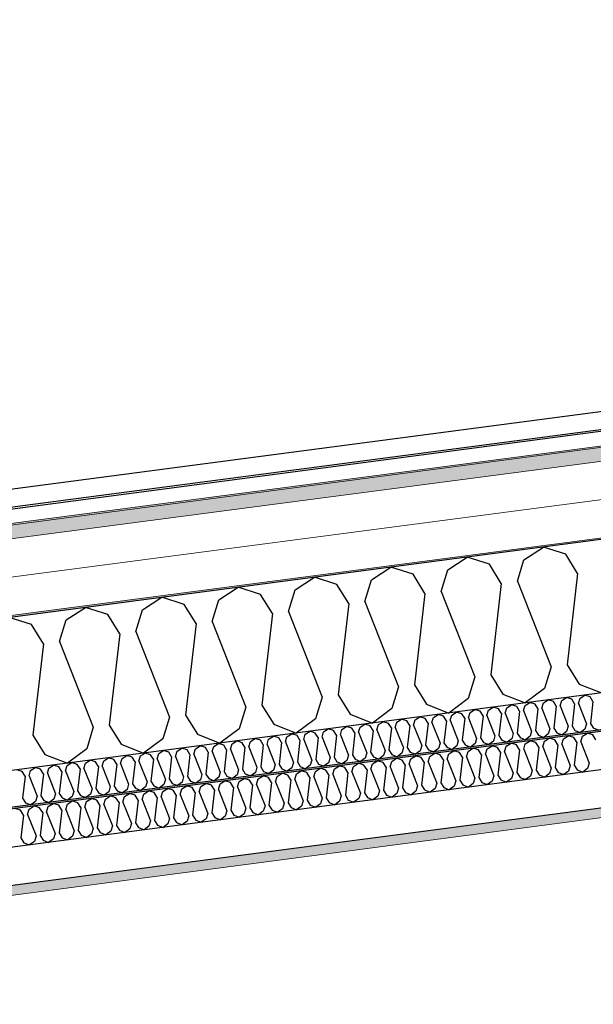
# Model space of a CAD drawing. Header units: millimetres. Extents: x -82116 to -58113, y 850 to 13065.
# Tile 16 of 78: x -76506 to -75752, y 7137 to 8432. Entities that reach past the tile are written whole.
import ezdxf

# ---------------------------------------------------------------- set-up
doc = ezdxf.new("R2010")
doc.units = ezdxf.units.MM
doc.header["$LTSCALE"] = 0.5
doc.header["$MEASUREMENT"] = 0
doc.linetypes.add('PLINE', pattern=[0])
doc.layers.add('236- Innvendig kledning og overflate(Nye konstruksjoner)', color=7, linetype='Continuous', lineweight=0)
doc.layers.add('262- Taktekking(Nye konstruksjoner)', color=7, linetype='Continuous', lineweight=0)
for name, color, linetype in [('256- Faste himlinger og overflatebehandling (Skravur)(Nye konstruksjoner)', 7, 'Continuous'), ('256- Faste himlinger og overflatebehandling(Nye konstruksjoner)', 7, 'Continuous'), ('261- Primærkonstruksjon (tak)', 7, 'Continuous'), ('261- Primærkonstruksjon (tak) (Skravur)', 7, 'Continuous'), ('262- Taktekking (Skravur)(Nye konstruksjoner)', 7, 'Continuous'), ('265- Gesimser_ takrenner og nedløp(Nye konstruksjoner)', 7, 'Continuous')]:
    doc.layers.add(name, color=color, linetype=linetype)

# ---------------------------------------------------------------- blocks, each defined once
blk = doc.blocks.new('*X4')
at = {"layer": '261- Primærkonstruksjon (tak) (Skravur)', "linetype": 'PLINE'}
for p, q in [((-75843.4, 7721.7), (-75817.7, 7738.3)), ((-75788.6, 7728.9), (-75817.7, 7738.3)), ((-75772.9, 7703.7), (-75788.6, 7728.9)), ((-75943.7, 7708.5), (-75918, 7725.1)), ((-75888.9, 7715.7), (-75918, 7725.1)), ((-75873.2, 7690.5), (-75888.9, 7715.7)), ((-75852.1, 7693.3), (-75843.4, 7721.7)), ((-76044, 7695.3), (-76018.3, 7711.9)), ((-75989.2, 7702.5), (-76018.3, 7711.9)), ((-75973.5, 7677.3), (-75989.2, 7702.5)), ((-75952.4, 7680), (-75943.7, 7708.5)), ((-75772.9, 7703.7), (-75786.6, 7583.5)), ((-76144.3, 7682.1), (-76118.7, 7698.7)), ((-76089.6, 7689.3), (-76118.7, 7698.7)), ((-76073.8, 7664.1), (-76089.6, 7689.3)), ((-76052.7, 7666.8), (-76044, 7695.3)), ((-75873.2, 7690.5), (-75886.9, 7570.3)), ((-75852.1, 7693.3), (-75807.7, 7580.8)), ((-76244.6, 7668.9), (-76219, 7685.5)), ((-76189.9, 7676.1), (-76219, 7685.5)), ((-76174.1, 7650.9), (-76189.9, 7676.1)), ((-76153, 7653.6), (-76144.3, 7682.1)), ((-75973.5, 7677.3), (-75987.3, 7557.1)), ((-75952.4, 7680), (-75908, 7567.6)), ((-76345, 7655.7), (-76319.3, 7672.3)), ((-76290.2, 7662.9), (-76319.3, 7672.3)), ((-76274.4, 7637.7), (-76290.2, 7662.9)), ((-76253.3, 7640.4), (-76244.6, 7668.9)), ((-76073.8, 7664.1), (-76087.6, 7543.9)), ((-76052.7, 7666.8), (-76008.3, 7554.4)), ((-76445.3, 7642.5), (-76419.6, 7659.1)), ((-76390.5, 7649.7), (-76419.6, 7659.1)), ((-76374.7, 7624.4), (-76390.5, 7649.7)), ((-76353.6, 7627.2), (-76345, 7655.7)), ((-76174.1, 7650.9), (-76187.9, 7530.7)), ((-76153, 7653.6), (-76108.6, 7541.1)), ((-76490.8, 7636.5), (-76519.9, 7645.9)), ((-76475, 7611.2), (-76490.8, 7636.5)), ((-76453.9, 7614), (-76445.3, 7642.5)), ((-76274.4, 7637.7), (-76288.2, 7517.5)), ((-76253.3, 7640.4), (-76208.9, 7527.9)), ((-76374.7, 7624.4), (-76388.5, 7504.3)), ((-76353.6, 7627.2), (-76309.2, 7514.7)), ((-76475, 7611.2), (-76488.8, 7491.1)), ((-76453.9, 7614), (-76409.6, 7501.5)), ((-75807.7, 7580.8), (-75816.4, 7552.3)), ((-75786.6, 7583.5), (-75770.9, 7558.3)), ((-75908, 7567.6), (-75916.7, 7539.1)), ((-75886.9, 7570.3), (-75871.2, 7545.1)), ((-76008.3, 7554.4), (-76017, 7525.9)), ((-75987.3, 7557.1), (-75971.5, 7531.9)), ((-75816.4, 7552.3), (-75841.8, 7533.4)), ((-75770.9, 7558.3), (-75741.5, 7546.6)), ((-76108.6, 7541.1), (-76117.3, 7512.7)), ((-76087.6, 7543.9), (-76071.8, 7518.7)), ((-75916.7, 7539.1), (-75942.1, 7520.2)), ((-75871.2, 7545.1), (-75841.8, 7533.4)), ((-76208.9, 7527.9), (-76217.6, 7499.5)), ((-76187.9, 7530.7), (-76172.1, 7505.5)), ((-76017, 7525.9), (-76042.4, 7507)), ((-75971.5, 7531.9), (-75942.1, 7520.2)), ((-76309.2, 7514.7), (-76317.9, 7486.3)), ((-76288.2, 7517.5), (-76272.4, 7492.3)), ((-76117.3, 7512.7), (-76142.7, 7493.8)), ((-76071.8, 7518.7), (-76042.4, 7507)), ((-76409.6, 7501.5), (-76418.2, 7473.1)), ((-76388.5, 7504.3), (-76372.7, 7479.1)), ((-76217.6, 7499.5), (-76243, 7480.6)), ((-76172.1, 7505.5), (-76142.7, 7493.8)), ((-76488.8, 7491.1), (-76473, 7465.8)), ((-76317.9, 7486.3), (-76343.3, 7467.4)), ((-76272.4, 7492.3), (-76243, 7480.6)), ((-76418.2, 7473.1), (-76443.6, 7454.2)), ((-76372.7, 7479.1), (-76343.3, 7467.4)), ((-76473, 7465.8), (-76443.6, 7454.2))]:
    blk.add_line(p, q, dxfattribs=at)
blk = doc.blocks.new('*X14')
at = {"layer": '256- Faste himlinger og overflatebehandling (Skravur)(Nye konstruksjoner)', "linetype": 'PLINE'}
for p, q in [((-75841.9, 7530.2), (-75835.8, 7534.2)), ((-75828.8, 7531.9), (-75835.8, 7534.2)), ((-75819.9, 7526.6), (-75817.9, 7533.4)), ((-75817.9, 7533.4), (-75811.7, 7537.4)), ((-75804.7, 7535.1), (-75811.7, 7537.4)), ((-75800.9, 7529.1), (-75804.7, 7535.1)), ((-75795.9, 7529.7), (-75793.8, 7536.6)), ((-75793.8, 7536.6), (-75787.6, 7540.5)), ((-75780.6, 7538.3), (-75787.6, 7540.5)), ((-75776.9, 7532.2), (-75780.6, 7538.3)), ((-75771.8, 7532.9), (-75769.7, 7539.7)), ((-75771.8, 7532.9), (-75761.1, 7505.9)), ((-75769.7, 7539.7), (-75763.5, 7543.7)), ((-75756.6, 7541.5), (-75763.5, 7543.7)), ((-75752.8, 7535.4), (-75756.6, 7541.5)), ((-75752.8, 7535.4), (-75756.1, 7506.6)), ((-75938.2, 7517.5), (-75932.1, 7521.5)), ((-75925.1, 7519.3), (-75932.1, 7521.5)), ((-75916.2, 7513.9), (-75914.1, 7520.7)), ((-75914.1, 7520.7), (-75908, 7524.7)), ((-75901, 7522.4), (-75908, 7524.7)), ((-75897.2, 7516.4), (-75901, 7522.4)), ((-75892.2, 7517), (-75890.1, 7523.9)), ((-75890.1, 7523.9), (-75883.9, 7527.9)), ((-75876.9, 7525.6), (-75883.9, 7527.9)), ((-75873.1, 7519.5), (-75876.9, 7525.6)), ((-75868.1, 7520.2), (-75866, 7527)), ((-75868.1, 7520.2), (-75857.4, 7493.2)), ((-75866, 7527), (-75859.8, 7531)), ((-75852.9, 7528.8), (-75859.8, 7531)), ((-75849.1, 7522.7), (-75852.9, 7528.8)), ((-75849.1, 7522.7), (-75852.4, 7493.9)), ((-75844, 7523.4), (-75841.9, 7530.2)), ((-75844, 7523.4), (-75833.4, 7496.4)), ((-75825, 7525.9), (-75828.8, 7531.9)), ((-75825, 7525.9), (-75828.3, 7497.1)), ((-75819.9, 7526.6), (-75809.3, 7499.6)), ((-75800.9, 7529.1), (-75804.2, 7500.2)), ((-75795.9, 7529.7), (-75785.2, 7502.7)), ((-75776.9, 7532.2), (-75780.2, 7503.4)), ((-76034.5, 7504.9), (-76028.4, 7508.8)), ((-76021.4, 7506.6), (-76028.4, 7508.8)), ((-76012.5, 7501.2), (-76010.4, 7508)), ((-76010.4, 7508), (-76004.3, 7512)), ((-75997.3, 7509.8), (-76004.3, 7512)), ((-75993.5, 7503.7), (-75997.3, 7509.8)), ((-75988.5, 7504.4), (-75986.4, 7511.2)), ((-75986.4, 7511.2), (-75980.2, 7515.2)), ((-75973.2, 7512.9), (-75980.2, 7515.2)), ((-75969.4, 7506.9), (-75973.2, 7512.9)), ((-75969.4, 7506.9), (-75972.7, 7478)), ((-75964.4, 7507.5), (-75962.3, 7514.4)), ((-75964.4, 7507.5), (-75953.7, 7480.5)), ((-75962.3, 7514.4), (-75956.1, 7518.3)), ((-75949.1, 7516.1), (-75956.1, 7518.3)), ((-75945.4, 7510), (-75949.1, 7516.1)), ((-75945.4, 7510), (-75948.7, 7481.2)), ((-75940.3, 7510.7), (-75938.2, 7517.5)), ((-75940.3, 7510.7), (-75929.7, 7483.7)), ((-75921.3, 7513.2), (-75925.1, 7519.3)), ((-75921.3, 7513.2), (-75924.6, 7484.4)), ((-75916.2, 7513.9), (-75905.6, 7486.9)), ((-75897.2, 7516.4), (-75900.5, 7487.5)), ((-75892.2, 7517), (-75881.5, 7490)), ((-75873.1, 7519.5), (-75876.4, 7490.7)), ((-76130.8, 7492.2), (-76124.6, 7496.2)), ((-76117.7, 7493.9), (-76124.6, 7496.2)), ((-76113.9, 7487.9), (-76117.7, 7493.9)), ((-76108.8, 7488.5), (-76106.7, 7495.4)), ((-76106.7, 7495.4), (-76100.6, 7499.3)), ((-76093.6, 7497.1), (-76100.6, 7499.3)), ((-76089.8, 7491), (-76093.6, 7497.1)), ((-76084.7, 7491.7), (-76082.7, 7498.5)), ((-76082.7, 7498.5), (-76076.5, 7502.5)), ((-76069.5, 7500.3), (-76076.5, 7502.5)), ((-76065.7, 7494.2), (-76069.5, 7500.3)), ((-76065.7, 7494.2), (-76069, 7465.4)), ((-76060.7, 7494.9), (-76058.6, 7501.7)), ((-76060.7, 7494.9), (-76050, 7467.9)), ((-76058.6, 7501.7), (-76052.4, 7505.7)), ((-76045.4, 7503.4), (-76052.4, 7505.7)), ((-76041.7, 7497.4), (-76045.4, 7503.4)), ((-76041.7, 7497.4), (-76045, 7468.5)), ((-76036.6, 7498), (-76034.5, 7504.9)), ((-76036.6, 7498), (-76025.9, 7471)), ((-76017.6, 7500.5), (-76021.4, 7506.6)), ((-76017.6, 7500.5), (-76020.9, 7471.7)), ((-76012.5, 7501.2), (-76001.9, 7474.2)), ((-75993.5, 7503.7), (-75996.8, 7474.9)), ((-75988.5, 7504.4), (-75977.8, 7477.4)), ((-75852.4, 7493.9), (-75848.6, 7487.8)), ((-75833.4, 7496.4), (-75835.4, 7489.6)), ((-75828.3, 7497.1), (-75824.5, 7491)), ((-75809.3, 7499.6), (-75811.4, 7492.7)), ((-75804.2, 7500.2), (-75800.4, 7494.2)), ((-75800.4, 7494.2), (-75793.4, 7491.4)), ((-75787.3, 7495.9), (-75793.4, 7491.4)), ((-75785.2, 7502.7), (-75787.3, 7495.9)), ((-75780.2, 7503.4), (-75776.4, 7497.3)), ((-75776.4, 7497.3), (-75769.3, 7494.5)), ((-75763.2, 7499.1), (-75769.3, 7494.5)), ((-75761.1, 7505.9), (-75763.2, 7499.1)), ((-75756.1, 7506.6), (-75752.3, 7500.5)), ((-75752.3, 7500.5), (-75745.2, 7497.7)), ((-76227.1, 7479.5), (-76220.9, 7483.5)), ((-76214, 7481.2), (-76220.9, 7483.5)), ((-76210.2, 7475.2), (-76214, 7481.2)), ((-76205.1, 7475.8), (-76203, 7482.7)), ((-76203, 7482.7), (-76196.9, 7486.7)), ((-76189.9, 7484.4), (-76196.9, 7486.7)), ((-76186.1, 7478.3), (-76189.9, 7484.4)), ((-76181, 7479), (-76179, 7485.8)), ((-76179, 7485.8), (-76172.8, 7489.8)), ((-76165.8, 7487.6), (-76172.8, 7489.8)), ((-76162, 7481.5), (-76165.8, 7487.6)), ((-76162, 7481.5), (-76165.3, 7452.7)), ((-76157, 7482.2), (-76154.9, 7489)), ((-76157, 7482.2), (-76146.3, 7455.2)), ((-76154.9, 7489), (-76148.7, 7493)), ((-76141.7, 7490.7), (-76148.7, 7493)), ((-76138, 7484.7), (-76141.7, 7490.7)), ((-76138, 7484.7), (-76141.3, 7455.8)), ((-76132.9, 7485.3), (-76130.8, 7492.2)), ((-76132.9, 7485.3), (-76122.2, 7458.4)), ((-76113.9, 7487.9), (-76117.2, 7459)), ((-76108.8, 7488.5), (-76098.2, 7461.5)), ((-76089.8, 7491), (-76093.1, 7462.2)), ((-76084.7, 7491.7), (-76074.1, 7464.7)), ((-75948.7, 7481.2), (-75944.9, 7475.1)), ((-75929.7, 7483.7), (-75931.7, 7476.9)), ((-75924.6, 7484.4), (-75920.8, 7478.3)), ((-75905.6, 7486.9), (-75907.7, 7480)), ((-75900.5, 7487.5), (-75896.7, 7481.5)), ((-75896.7, 7481.5), (-75889.7, 7478.7)), ((-75883.6, 7483.2), (-75889.7, 7478.7)), ((-75881.5, 7490), (-75883.6, 7483.2)), ((-75876.4, 7490.7), (-75872.7, 7484.7)), ((-75872.7, 7484.7), (-75865.6, 7481.8)), ((-75859.5, 7486.4), (-75865.6, 7481.8)), ((-75857.4, 7493.2), (-75859.5, 7486.4)), ((-75848.6, 7487.8), (-75841.5, 7485)), ((-75835.4, 7489.6), (-75841.5, 7485)), ((-75824.5, 7491), (-75817.5, 7488.2)), ((-75811.4, 7492.7), (-75817.5, 7488.2)), ((-76323.4, 7466.8), (-76317.2, 7470.8)), ((-76310.3, 7468.6), (-76317.2, 7470.8)), ((-76306.5, 7462.5), (-76310.3, 7468.6)), ((-76301.4, 7463.2), (-76299.3, 7470)), ((-76299.3, 7470), (-76293.2, 7474)), ((-76286.2, 7471.7), (-76293.2, 7474)), ((-76282.4, 7465.7), (-76286.2, 7471.7)), ((-76277.3, 7466.3), (-76275.3, 7473.2)), ((-76275.3, 7473.2), (-76269.1, 7477.1)), ((-76262.1, 7474.9), (-76269.1, 7477.1)), ((-76258.3, 7468.8), (-76262.1, 7474.9)), ((-76258.3, 7468.8), (-76261.6, 7440)), ((-76253.3, 7469.5), (-76251.2, 7476.3)), ((-76253.3, 7469.5), (-76242.6, 7442.5)), ((-76251.2, 7476.3), (-76245, 7480.3)), ((-76238, 7478.1), (-76245, 7480.3)), ((-76234.2, 7472), (-76238, 7478.1)), ((-76234.2, 7472), (-76237.6, 7443.2)), ((-76229.2, 7472.7), (-76227.1, 7479.5)), ((-76229.2, 7472.7), (-76218.5, 7445.7)), ((-76210.2, 7475.2), (-76213.5, 7446.3)), ((-76205.1, 7475.8), (-76194.5, 7448.8)), ((-76186.1, 7478.3), (-76189.4, 7449.5)), ((-76181, 7479), (-76170.4, 7452)), ((-76045, 7468.5), (-76041.2, 7462.5)), ((-76025.9, 7471), (-76028, 7464.2)), ((-76020.9, 7471.7), (-76017.1, 7465.6)), ((-76001.9, 7474.2), (-76004, 7467.4)), ((-75996.8, 7474.9), (-75993, 7468.8)), ((-75993, 7468.8), (-75986, 7466)), ((-75979.9, 7470.5), (-75986, 7466)), ((-75977.8, 7477.4), (-75979.9, 7470.5)), ((-75972.7, 7478), (-75969, 7472)), ((-75969, 7472), (-75961.9, 7469.2)), ((-75955.8, 7473.7), (-75961.9, 7469.2)), ((-75953.7, 7480.5), (-75955.8, 7473.7)), ((-75944.9, 7475.1), (-75937.8, 7472.3)), ((-75931.7, 7476.9), (-75937.8, 7472.3)), ((-75920.8, 7478.3), (-75913.8, 7475.5)), ((-75907.7, 7480), (-75913.8, 7475.5)), ((-76419.7, 7454.2), (-76413.5, 7458.1)), ((-76406.5, 7455.9), (-76413.5, 7458.1)), ((-76402.8, 7449.8), (-76406.5, 7455.9)), ((-76397.7, 7450.5), (-76395.6, 7457.3)), ((-76395.6, 7457.3), (-76389.5, 7461.3)), ((-76382.5, 7459.1), (-76389.5, 7461.3)), ((-76378.7, 7453), (-76382.5, 7459.1)), ((-76373.6, 7453.7), (-76371.5, 7460.5)), ((-76371.5, 7460.5), (-76365.4, 7464.5)), ((-76358.4, 7462.2), (-76365.4, 7464.5)), ((-76354.6, 7456.2), (-76358.4, 7462.2)), ((-76354.6, 7456.2), (-76357.9, 7427.3)), ((-76349.6, 7456.8), (-76347.5, 7463.7)), ((-76349.6, 7456.8), (-76338.9, 7429.8)), ((-76347.5, 7463.7), (-76341.3, 7467.6)), ((-76334.3, 7465.4), (-76341.3, 7467.6)), ((-76330.5, 7459.3), (-76334.3, 7465.4)), ((-76330.5, 7459.3), (-76333.8, 7430.5)), ((-76325.5, 7460), (-76323.4, 7466.8)), ((-76325.5, 7460), (-76314.8, 7433)), ((-76306.5, 7462.5), (-76309.8, 7433.7)), ((-76301.4, 7463.2), (-76290.8, 7436.2)), ((-76282.4, 7465.7), (-76285.7, 7436.8)), ((-76277.3, 7466.3), (-76266.7, 7439.3)), ((-76146.3, 7455.2), (-76148.4, 7448.3)), ((-76141.3, 7455.8), (-76137.5, 7449.8)), ((-76122.2, 7458.4), (-76124.3, 7451.5)), ((-76117.2, 7459), (-76113.4, 7453)), ((-76098.2, 7461.5), (-76100.3, 7454.7)), ((-76093.1, 7462.2), (-76089.3, 7456.1)), ((-76089.3, 7456.1), (-76082.3, 7453.3)), ((-76076.2, 7457.9), (-76082.3, 7453.3)), ((-76074.1, 7464.7), (-76076.2, 7457.9)), ((-76069, 7465.4), (-76065.3, 7459.3)), ((-76065.3, 7459.3), (-76058.2, 7456.5)), ((-76052.1, 7461), (-76058.2, 7456.5)), ((-76050, 7467.9), (-76052.1, 7461)), ((-76041.2, 7462.5), (-76034.1, 7459.7)), ((-76028, 7464.2), (-76034.1, 7459.7)), ((-76017.1, 7465.6), (-76010, 7462.8)), ((-76004, 7467.4), (-76010, 7462.8)), ((-76502.8, 7443.2), (-76509.8, 7445.4)), ((-76499.1, 7437.1), (-76502.8, 7443.2)), ((-76494, 7437.8), (-76491.9, 7444.6)), ((-76491.9, 7444.6), (-76485.7, 7448.6)), ((-76478.8, 7446.4), (-76485.7, 7448.6)), ((-76475, 7440.3), (-76478.8, 7446.4)), ((-76469.9, 7441), (-76467.8, 7447.8)), ((-76467.8, 7447.8), (-76461.7, 7451.8)), ((-76454.7, 7449.5), (-76461.7, 7451.8)), ((-76450.9, 7443.5), (-76454.7, 7449.5)), ((-76450.9, 7443.5), (-76454.2, 7414.6)), ((-76445.9, 7444.1), (-76443.8, 7451)), ((-76445.9, 7444.1), (-76435.2, 7417.2)), ((-76443.8, 7451), (-76437.6, 7455)), ((-76430.6, 7452.7), (-76437.6, 7455)), ((-76426.8, 7446.7), (-76430.6, 7452.7)), ((-76426.8, 7446.7), (-76430.1, 7417.8)), ((-76421.8, 7447.3), (-76419.7, 7454.2)), ((-76421.8, 7447.3), (-76411.1, 7420.3)), ((-76402.8, 7449.8), (-76406.1, 7421)), ((-76397.7, 7450.5), (-76387.1, 7423.5)), ((-76378.7, 7453), (-76382, 7424.2)), ((-76373.6, 7453.7), (-76363, 7426.7)), ((-76242.6, 7442.5), (-76244.7, 7435.7)), ((-76237.6, 7443.2), (-76233.8, 7437.1)), ((-76218.5, 7445.7), (-76220.6, 7438.8)), ((-76213.5, 7446.3), (-76209.7, 7440.3)), ((-76194.5, 7448.8), (-76196.5, 7442)), ((-76189.4, 7449.5), (-76185.6, 7443.4)), ((-76185.6, 7443.4), (-76178.6, 7440.6)), ((-76172.5, 7445.2), (-76178.6, 7440.6)), ((-76170.4, 7452), (-76172.5, 7445.2)), ((-76165.3, 7452.7), (-76161.5, 7446.6)), ((-76161.5, 7446.6), (-76154.5, 7443.8)), ((-76148.4, 7448.3), (-76154.5, 7443.8)), ((-76137.5, 7449.8), (-76130.4, 7447)), ((-76124.3, 7451.5), (-76130.4, 7447)), ((-76113.4, 7453), (-76106.3, 7450.2)), ((-76100.3, 7454.7), (-76106.3, 7450.2)), ((-76499.1, 7437.1), (-76502.4, 7408.3)), ((-76494, 7437.8), (-76483.3, 7410.8)), ((-76475, 7440.3), (-76478.3, 7411.5)), ((-76469.9, 7441), (-76459.3, 7414)), ((-76338.9, 7429.8), (-76341, 7423)), ((-76333.8, 7430.5), (-76330.1, 7424.4)), ((-76314.8, 7433), (-76316.9, 7426.2)), ((-76309.8, 7433.7), (-76306, 7427.6)), ((-76292.8, 7429.3), (-76298.9, 7424.8)), ((-76290.8, 7436.2), (-76292.8, 7429.3)), ((-76285.7, 7436.8), (-76281.9, 7430.8)), ((-76281.9, 7430.8), (-76274.9, 7428)), ((-76268.8, 7432.5), (-76274.9, 7428)), ((-76266.7, 7439.3), (-76268.8, 7432.5)), ((-76261.6, 7440), (-76257.8, 7433.9)), ((-76257.8, 7433.9), (-76250.8, 7431.1)), ((-76244.7, 7435.7), (-76250.8, 7431.1)), ((-76233.8, 7437.1), (-76226.7, 7434.3)), ((-76220.6, 7438.8), (-76226.7, 7434.3)), ((-76209.7, 7440.3), (-76202.6, 7437.5)), ((-76196.5, 7442), (-76202.6, 7437.5)), ((-76435.2, 7417.2), (-76437.3, 7410.3)), ((-76430.1, 7417.8), (-76426.4, 7411.8)), ((-76411.1, 7420.3), (-76413.2, 7413.5)), ((-76406.1, 7421), (-76402.3, 7414.9)), ((-76389.1, 7416.7), (-76395.2, 7412.1)), ((-76387.1, 7423.5), (-76389.1, 7416.7)), ((-76382, 7424.2), (-76378.2, 7418.1)), ((-76378.2, 7418.1), (-76371.2, 7415.3)), ((-76365.1, 7419.8), (-76371.2, 7415.3)), ((-76363, 7426.7), (-76365.1, 7419.8)), ((-76357.9, 7427.3), (-76354.1, 7421.3)), ((-76354.1, 7421.3), (-76347.1, 7418.5)), ((-76341, 7423), (-76347.1, 7418.5)), ((-76330.1, 7424.4), (-76323, 7421.6)), ((-76316.9, 7426.2), (-76323, 7421.6)), ((-76306, 7427.6), (-76298.9, 7424.8)), ((-76502.4, 7408.3), (-76498.6, 7402.2)), ((-76485.4, 7404), (-76491.5, 7399.4)), ((-76483.3, 7410.8), (-76485.4, 7404)), ((-76478.3, 7411.5), (-76474.5, 7405.4)), ((-76474.5, 7405.4), (-76467.4, 7402.6)), ((-76461.4, 7407.1), (-76467.4, 7402.6)), ((-76459.3, 7414), (-76461.4, 7407.1)), ((-76454.2, 7414.6), (-76450.4, 7408.6)), ((-76450.4, 7408.6), (-76443.4, 7405.8)), ((-76437.3, 7410.3), (-76443.4, 7405.8)), ((-76426.4, 7411.8), (-76419.3, 7409)), ((-76413.2, 7413.5), (-76419.3, 7409)), ((-76402.3, 7414.9), (-76395.2, 7412.1)), ((-76498.6, 7402.2), (-76491.5, 7399.4))]:
    blk.add_line(p, q, dxfattribs=at)
blk = doc.blocks.new('*X15')
at = {"layer": '256- Faste himlinger og overflatebehandling (Skravur)(Nye konstruksjoner)', "linetype": 'PLINE'}
for p, q in [((-75841.7, 7479.7), (-75835.3, 7483.8)), ((-75828, 7481.5), (-75835.3, 7483.8)), ((-75824, 7475.2), (-75828, 7481.5)), ((-75818.8, 7475.9), (-75816.6, 7483)), ((-75816.6, 7483), (-75810.2, 7487.1)), ((-75802.9, 7484.8), (-75810.2, 7487.1)), ((-75799, 7478.5), (-75802.9, 7484.8)), ((-75793.7, 7479.2), (-75791.5, 7486.3)), ((-75791.5, 7486.3), (-75785.1, 7490.4)), ((-75777.8, 7488.1), (-75785.1, 7490.4)), ((-75773.9, 7481.8), (-75777.8, 7488.1)), ((-75773.9, 7481.8), (-75777.3, 7451.7)), ((-75768.6, 7482.5), (-75766.4, 7489.6)), ((-75768.6, 7482.5), (-75757.5, 7454.3)), ((-75766.4, 7489.6), (-75760, 7493.7)), ((-75752.8, 7491.4), (-75760, 7493.7)), ((-75748.8, 7485.1), (-75752.8, 7491.4)), ((-75942, 7466.5), (-75935.6, 7470.6)), ((-75928.3, 7468.3), (-75935.6, 7470.6)), ((-75924.3, 7462), (-75928.3, 7468.3)), ((-75919.1, 7462.7), (-75916.9, 7469.8)), ((-75916.9, 7469.8), (-75910.5, 7473.9)), ((-75903.2, 7471.6), (-75910.5, 7473.9)), ((-75899.3, 7465.3), (-75903.2, 7471.6)), ((-75894, 7466), (-75891.8, 7473.1)), ((-75891.8, 7473.1), (-75885.4, 7477.2)), ((-75878.1, 7474.9), (-75885.4, 7477.2)), ((-75874.2, 7468.6), (-75878.1, 7474.9)), ((-75874.2, 7468.6), (-75877.6, 7438.5)), ((-75868.9, 7469.3), (-75866.8, 7476.4)), ((-75868.9, 7469.3), (-75857.8, 7441.1)), ((-75866.8, 7476.4), (-75860.3, 7480.5)), ((-75853.1, 7478.2), (-75860.3, 7480.5)), ((-75849.1, 7471.9), (-75853.1, 7478.2)), ((-75849.1, 7471.9), (-75852.6, 7441.8)), ((-75843.8, 7472.6), (-75841.7, 7479.7)), ((-75843.8, 7472.6), (-75832.8, 7444.4)), ((-75824, 7475.2), (-75827.5, 7445.1)), ((-75818.8, 7475.9), (-75807.7, 7447.7)), ((-75799, 7478.5), (-75802.4, 7448.4)), ((-75793.7, 7479.2), (-75782.6, 7451)), ((-76042.3, 7453.3), (-76035.9, 7457.4)), ((-76028.6, 7455.1), (-76035.9, 7457.4)), ((-76024.7, 7448.8), (-76028.6, 7455.1)), ((-76019.4, 7449.5), (-76017.2, 7456.6)), ((-76017.2, 7456.6), (-76010.8, 7460.7)), ((-76003.5, 7458.4), (-76010.8, 7460.7)), ((-75999.6, 7452.1), (-76003.5, 7458.4)), ((-75994.3, 7452.8), (-75992.1, 7459.9)), ((-75992.1, 7459.9), (-75985.7, 7464)), ((-75978.4, 7461.7), (-75985.7, 7464)), ((-75974.5, 7455.4), (-75978.4, 7461.7)), ((-75974.5, 7455.4), (-75977.9, 7425.3)), ((-75969.2, 7456.1), (-75967.1, 7463.2)), ((-75969.2, 7456.1), (-75958.1, 7427.9)), ((-75967.1, 7463.2), (-75960.6, 7467.3)), ((-75953.4, 7465), (-75960.6, 7467.3)), ((-75949.4, 7458.7), (-75953.4, 7465)), ((-75949.4, 7458.7), (-75952.9, 7428.6)), ((-75944.2, 7459.4), (-75942, 7466.5)), ((-75944.2, 7459.4), (-75933.1, 7431.2)), ((-75924.3, 7462), (-75927.8, 7431.9)), ((-75919.1, 7462.7), (-75908, 7434.5)), ((-75899.3, 7465.3), (-75902.7, 7435.2)), ((-75894, 7466), (-75882.9, 7437.8)), ((-76142.6, 7440.1), (-76136.2, 7444.2)), ((-76128.9, 7441.9), (-76136.2, 7444.2)), ((-76119.7, 7436.3), (-76117.5, 7443.4)), ((-76117.5, 7443.4), (-76111.1, 7447.5)), ((-76103.8, 7445.2), (-76111.1, 7447.5)), ((-76099.9, 7438.9), (-76103.8, 7445.2)), ((-76094.6, 7439.6), (-76092.4, 7446.7)), ((-76092.4, 7446.7), (-76086, 7450.8)), ((-76078.7, 7448.5), (-76086, 7450.8)), ((-76074.8, 7442.2), (-76078.7, 7448.5)), ((-76074.8, 7442.2), (-76078.2, 7412.1)), ((-76069.5, 7442.9), (-76067.4, 7450)), ((-76069.5, 7442.9), (-76058.4, 7414.7)), ((-76067.4, 7450), (-76060.9, 7454.1)), ((-76053.7, 7451.8), (-76060.9, 7454.1)), ((-76049.7, 7445.5), (-76053.7, 7451.8)), ((-76049.7, 7445.5), (-76053.2, 7415.4)), ((-76044.5, 7446.2), (-76042.3, 7453.3)), ((-76044.5, 7446.2), (-76033.4, 7418)), ((-76024.7, 7448.8), (-76028.1, 7418.7)), ((-76019.4, 7449.5), (-76008.3, 7421.3)), ((-75999.6, 7452.1), (-76003, 7422)), ((-75994.3, 7452.8), (-75983.2, 7424.6)), ((-75832.8, 7444.4), (-75834.9, 7437.3)), ((-75827.5, 7445.1), (-75823.5, 7438.8)), ((-75807.7, 7447.7), (-75809.8, 7440.6)), ((-75802.4, 7448.4), (-75798.5, 7442.1)), ((-75798.5, 7442.1), (-75791.1, 7439.2)), ((-75784.8, 7443.9), (-75791.1, 7439.2)), ((-75782.6, 7451), (-75784.8, 7443.9)), ((-75777.3, 7451.7), (-75773.4, 7445.4)), ((-75773.4, 7445.4), (-75766, 7442.5)), ((-75759.7, 7447.2), (-75766, 7442.5)), ((-75757.5, 7454.3), (-75759.7, 7447.2)), ((-76242.9, 7426.9), (-76236.5, 7431)), ((-76229.2, 7428.7), (-76236.5, 7431)), ((-76220, 7423), (-76217.8, 7430.2)), ((-76217.8, 7430.2), (-76211.4, 7434.3)), ((-76204.1, 7432), (-76211.4, 7434.3)), ((-76200.2, 7425.7), (-76204.1, 7432)), ((-76194.9, 7426.3), (-76192.7, 7433.5)), ((-76192.7, 7433.5), (-76186.3, 7437.6)), ((-76179.1, 7435.3), (-76186.3, 7437.6)), ((-76175.1, 7429), (-76179.1, 7435.3)), ((-76169.8, 7429.6), (-76167.7, 7436.8)), ((-76169.8, 7429.6), (-76158.7, 7401.5)), ((-76167.7, 7436.8), (-76161.3, 7440.9)), ((-76154, 7438.6), (-76161.3, 7440.9)), ((-76150, 7432.3), (-76154, 7438.6)), ((-76150, 7432.3), (-76153.5, 7402.2)), ((-76144.8, 7432.9), (-76142.6, 7440.1)), ((-76144.8, 7432.9), (-76133.7, 7404.8)), ((-76125, 7435.6), (-76128.9, 7441.9)), ((-76125, 7435.6), (-76128.4, 7405.5)), ((-76119.7, 7436.3), (-76108.6, 7408.1)), ((-76099.9, 7438.9), (-76103.3, 7408.8)), ((-76094.6, 7439.6), (-76083.5, 7411.4)), ((-75933.1, 7431.2), (-75935.2, 7424.1)), ((-75927.8, 7431.9), (-75923.8, 7425.6)), ((-75908, 7434.5), (-75910.2, 7427.4)), ((-75902.7, 7435.2), (-75898.8, 7428.9)), ((-75885.1, 7430.7), (-75891.4, 7426)), ((-75882.9, 7437.8), (-75885.1, 7430.7)), ((-75877.6, 7438.5), (-75873.7, 7432.2)), ((-75873.7, 7432.2), (-75866.3, 7429.3)), ((-75860, 7434), (-75866.3, 7429.3)), ((-75857.8, 7441.1), (-75860, 7434)), ((-75852.6, 7441.8), (-75848.6, 7435.5)), ((-75848.6, 7435.5), (-75841.3, 7432.6)), ((-75834.9, 7437.3), (-75841.3, 7432.6)), ((-75823.5, 7438.8), (-75816.2, 7435.9)), ((-75809.8, 7440.6), (-75816.2, 7435.9)), ((-76343.2, 7413.7), (-76336.8, 7417.8)), ((-76329.5, 7415.5), (-76336.8, 7417.8)), ((-76320.3, 7409.8), (-76318.1, 7417)), ((-76318.1, 7417), (-76311.7, 7421.1)), ((-76304.4, 7418.8), (-76311.7, 7421.1)), ((-76300.5, 7412.4), (-76304.4, 7418.8)), ((-76295.2, 7413.1), (-76293.1, 7420.3)), ((-76293.1, 7420.3), (-76286.6, 7424.4)), ((-76279.4, 7422.1), (-76286.6, 7424.4)), ((-76275.4, 7415.7), (-76279.4, 7422.1)), ((-76270.2, 7416.4), (-76268, 7423.6)), ((-76270.2, 7416.4), (-76259.1, 7388.3)), ((-76268, 7423.6), (-76261.6, 7427.7)), ((-76254.3, 7425.4), (-76261.6, 7427.7)), ((-76250.3, 7419.1), (-76254.3, 7425.4)), ((-76250.3, 7419.1), (-76253.8, 7389)), ((-76245.1, 7419.7), (-76242.9, 7426.9)), ((-76245.1, 7419.7), (-76234, 7391.6)), ((-76225.3, 7422.4), (-76229.2, 7428.7)), ((-76225.3, 7422.4), (-76228.7, 7392.3)), ((-76220, 7423), (-76208.9, 7394.9)), ((-76200.2, 7425.7), (-76203.6, 7395.6)), ((-76194.9, 7426.3), (-76183.8, 7398.2)), ((-76175.1, 7429), (-76178.6, 7398.9)), ((-76033.4, 7418), (-76035.5, 7410.9)), ((-76028.1, 7418.7), (-76024.2, 7412.4)), ((-76008.3, 7421.3), (-76010.5, 7414.2)), ((-76003, 7422), (-75999.1, 7415.7)), ((-75985.4, 7417.5), (-75991.7, 7412.8)), ((-75983.2, 7424.6), (-75985.4, 7417.5)), ((-75977.9, 7425.3), (-75974, 7419)), ((-75974, 7419), (-75966.7, 7416.1)), ((-75960.3, 7420.8), (-75966.7, 7416.1)), ((-75958.1, 7427.9), (-75960.3, 7420.8)), ((-75952.9, 7428.6), (-75948.9, 7422.3)), ((-75948.9, 7422.3), (-75941.6, 7419.4)), ((-75935.2, 7424.1), (-75941.6, 7419.4)), ((-75923.8, 7425.6), (-75916.5, 7422.7)), ((-75910.2, 7427.4), (-75916.5, 7422.7)), ((-75898.8, 7428.9), (-75891.4, 7426)), ((-76443.5, 7400.5), (-76437.1, 7404.6)), ((-76429.8, 7402.3), (-76437.1, 7404.6)), ((-76420.6, 7396.6), (-76418.4, 7403.8)), ((-76418.4, 7403.8), (-76412, 7407.9)), ((-76404.7, 7405.6), (-76412, 7407.9)), ((-76400.8, 7399.2), (-76404.7, 7405.6)), ((-76395.5, 7399.9), (-76393.4, 7407.1)), ((-76393.4, 7407.1), (-76386.9, 7411.2)), ((-76379.7, 7408.9), (-76386.9, 7411.2)), ((-76375.7, 7402.5), (-76379.7, 7408.9)), ((-76370.5, 7403.2), (-76368.3, 7410.4)), ((-76368.3, 7410.4), (-76361.9, 7414.5)), ((-76354.6, 7412.2), (-76361.9, 7414.5)), ((-76350.6, 7405.8), (-76354.6, 7412.2)), ((-76350.6, 7405.8), (-76354.1, 7375.8)), ((-76345.4, 7406.5), (-76343.2, 7413.7)), ((-76345.4, 7406.5), (-76334.3, 7378.4)), ((-76325.6, 7409.1), (-76329.5, 7415.5)), ((-76325.6, 7409.1), (-76329, 7379.1)), ((-76320.3, 7409.8), (-76309.2, 7381.7)), ((-76300.5, 7412.4), (-76303.9, 7382.4)), ((-76295.2, 7413.1), (-76284.1, 7385)), ((-76275.4, 7415.7), (-76278.9, 7385.7)), ((-76133.7, 7404.8), (-76135.8, 7397.7)), ((-76128.4, 7405.5), (-76124.5, 7399.2)), ((-76108.6, 7408.1), (-76110.8, 7401)), ((-76103.3, 7408.8), (-76099.4, 7402.5)), ((-76085.7, 7404.3), (-76092, 7399.6)), ((-76083.5, 7411.4), (-76085.7, 7404.3)), ((-76078.2, 7412.1), (-76074.3, 7405.8)), ((-76074.3, 7405.8), (-76067, 7402.9)), ((-76060.6, 7407.6), (-76067, 7402.9)), ((-76058.4, 7414.7), (-76060.6, 7407.6)), ((-76053.2, 7415.4), (-76049.2, 7409.1)), ((-76049.2, 7409.1), (-76041.9, 7406.2)), ((-76035.5, 7410.9), (-76041.9, 7406.2)), ((-76024.2, 7412.4), (-76016.8, 7409.5)), ((-76010.5, 7414.2), (-76016.8, 7409.5)), ((-75999.1, 7415.7), (-75991.7, 7412.8)), ((-76505, 7392.3), (-76512.3, 7394.7)), ((-76501.1, 7386), (-76505, 7392.3)), ((-76495.8, 7386.7), (-76493.7, 7393.8)), ((-76493.7, 7393.8), (-76487.2, 7398)), ((-76480, 7395.7), (-76487.2, 7398)), ((-76476, 7389.3), (-76480, 7395.7)), ((-76470.8, 7390), (-76468.6, 7397.1)), ((-76468.6, 7397.1), (-76462.2, 7401.3)), ((-76454.9, 7399), (-76462.2, 7401.3)), ((-76451, 7392.6), (-76454.9, 7399)), ((-76451, 7392.6), (-76454.4, 7362.6)), ((-76445.7, 7393.3), (-76443.5, 7400.5)), ((-76445.7, 7393.3), (-76434.6, 7365.2)), ((-76425.9, 7395.9), (-76429.8, 7402.3)), ((-76425.9, 7395.9), (-76429.3, 7365.9)), ((-76420.6, 7396.6), (-76409.5, 7368.5)), ((-76400.8, 7399.2), (-76404.2, 7369.2)), ((-76395.5, 7399.9), (-76384.4, 7371.8)), ((-76375.7, 7402.5), (-76379.2, 7372.5)), ((-76370.5, 7403.2), (-76359.4, 7375.1)), ((-76234, 7391.6), (-76236.1, 7384.5)), ((-76228.7, 7392.3), (-76224.8, 7386)), ((-76208.9, 7394.9), (-76211.1, 7387.8)), ((-76203.6, 7395.6), (-76199.7, 7389.3)), ((-76186, 7391.1), (-76192.3, 7386.4)), ((-76183.8, 7398.2), (-76186, 7391.1)), ((-76178.6, 7398.9), (-76174.6, 7392.6)), ((-76174.6, 7392.6), (-76167.3, 7389.7)), ((-76160.9, 7394.4), (-76167.3, 7389.7)), ((-76158.7, 7401.5), (-76160.9, 7394.4)), ((-76153.5, 7402.2), (-76149.5, 7395.9)), ((-76149.5, 7395.9), (-76142.2, 7393)), ((-76135.8, 7397.7), (-76142.2, 7393)), ((-76124.5, 7399.2), (-76117.1, 7396.3)), ((-76110.8, 7401), (-76117.1, 7396.3)), ((-76099.4, 7402.5), (-76092, 7399.6)), ((-76501.1, 7386), (-76504.6, 7356)), ((-76495.8, 7386.7), (-76484.7, 7358.6)), ((-76476, 7389.3), (-76479.5, 7359.3)), ((-76470.8, 7390), (-76459.7, 7361.9)), ((-76334.3, 7378.4), (-76336.5, 7371.3)), ((-76329, 7379.1), (-76325.1, 7372.8)), ((-76309.2, 7381.7), (-76311.4, 7374.6)), ((-76303.9, 7382.4), (-76300, 7376.1)), ((-76286.3, 7377.9), (-76292.6, 7373.2)), ((-76284.1, 7385), (-76286.3, 7377.9)), ((-76278.9, 7385.7), (-76274.9, 7379.4)), ((-76274.9, 7379.4), (-76267.6, 7376.5)), ((-76261.2, 7381.2), (-76267.6, 7376.5)), ((-76259.1, 7388.3), (-76261.2, 7381.2)), ((-76253.8, 7389), (-76249.8, 7382.7)), ((-76249.8, 7382.7), (-76242.5, 7379.8)), ((-76236.1, 7384.5), (-76242.5, 7379.8)), ((-76224.8, 7386), (-76217.4, 7383.1)), ((-76211.1, 7387.8), (-76217.4, 7383.1)), ((-76199.7, 7389.3), (-76192.3, 7386.4)), ((-76434.6, 7365.2), (-76436.8, 7358.1)), ((-76429.3, 7365.9), (-76425.4, 7359.6)), ((-76409.5, 7368.5), (-76411.7, 7361.4)), ((-76404.2, 7369.2), (-76400.3, 7362.9)), ((-76386.6, 7364.7), (-76393, 7360)), ((-76384.4, 7371.8), (-76386.6, 7364.7)), ((-76379.2, 7372.5), (-76375.2, 7366.2)), ((-76375.2, 7366.2), (-76367.9, 7363.3)), ((-76361.5, 7368), (-76367.9, 7363.3)), ((-76359.4, 7375.1), (-76361.5, 7368)), ((-76354.1, 7375.8), (-76350.2, 7369.5)), ((-76350.2, 7369.5), (-76342.8, 7366.6)), ((-76336.5, 7371.3), (-76342.8, 7366.6)), ((-76325.1, 7372.8), (-76317.7, 7369.9)), ((-76311.4, 7374.6), (-76317.7, 7369.9)), ((-76300, 7376.1), (-76292.6, 7373.2)), ((-76504.6, 7356), (-76500.6, 7349.7)), ((-76484.7, 7358.6), (-76486.9, 7351.5)), ((-76479.5, 7359.3), (-76475.5, 7353)), ((-76475.5, 7353), (-76468.2, 7350.1)), ((-76461.8, 7354.8), (-76468.2, 7350.1)), ((-76459.7, 7361.9), (-76461.8, 7354.8)), ((-76454.4, 7362.6), (-76450.5, 7356.3)), ((-76450.5, 7356.3), (-76443.1, 7353.4)), ((-76436.8, 7358.1), (-76443.1, 7353.4)), ((-76425.4, 7359.6), (-76418, 7356.7)), ((-76411.7, 7361.4), (-76418, 7356.7)), ((-76400.3, 7362.9), (-76393, 7360)), ((-76500.6, 7349.7), (-76493.3, 7346.8)), ((-76486.9, 7351.5), (-76493.3, 7346.8))]:
    blk.add_line(p, q, dxfattribs=at)

msp = doc.modelspace()

# ---------------------------------------------------------------- hatches: boundary and pattern name
at = {"layer": '256- Faste himlinger og overflatebehandling (Skravur)(Nye konstruksjoner)', "linetype": 'Continuous'}
msp.add_hatch(color=256, dxfattribs=at).paths.add_polyline_path([(-77605.7, 7252.8), (-77605.7, 7250.7), (-68823.2, 8407), (-68823.2, 8409)])
h = msp.add_hatch(dxfattribs=at)
h.set_pattern_fill('Gips', color=256, style=0, pattern_type=2)
h.set_pattern_definition([(7.5, (0, 0), (-11.3039, 85.86164), [0, -50]), (7.5, (19.13, 46.19), (-11.3039, 85.86164), [0, -50])])
h.paths.add_polyline_path([(-77605.7, 7137.3), (-68823.2, 8293.5), (-68823.2, 8306.1), (-77605.7, 7149.9)])
at = {"layer": '262- Taktekking (Skravur)(Nye konstruksjoner)', "linetype": 'Continuous'}
msp.add_hatch(color=256, dxfattribs=at).paths.add_polyline_path([(-78052.4, 7567.1), (-78118.2, 7558.5), (-78118.2, 7556.5), (-64188.2, 9390.4), (-64188.2, 9392.4)])
h = msp.add_hatch(dxfattribs=at)
h.set_pattern_fill('Prikker_tett', color=256, style=0, pattern_type=2)
h.set_pattern_definition([(0, (0, 0), (0, 43.30127), [0, -25]), (0, (12.5, 21.65), (0, 43.30127), [0, -25])])
h.paths.add_polyline_path([(-78118.2, 7435.4), (-64188.2, 9269.4), (-64188.2, 9271.4), (-78118.2, 7437.5)])
at = {"layer": '262- Taktekking(Nye konstruksjoner)', "linetype": 'Continuous'}
msp.add_hatch(color=256, dxfattribs=at).paths.add_polyline_path([(-78118.2, 7538.3), (-64188.2, 9372.2), (-64188.2, 9390.4), (-78118.2, 7556.5)])

# ---------------------------------------------------------------- linework, layer by layer
at = {"layer": '236- Innvendig kledning og overflate(Nye konstruksjoner)', "linetype": 'PLINE'}
msp.add_line((-68823.2, 8293.5), (-77605.7, 7137.3), dxfattribs=at)
at = {"layer": '256- Faste himlinger og overflatebehandling(Nye konstruksjoner)', "linetype": 'PLINE'}
for p, q in [((-68823.2, 8409), (-77605.7, 7252.8)), ((-68823.2, 8407), (-77605.7, 7250.7)), ((-68823.2, 8356.6), (-77605.7, 7200.3)), ((-68823.2, 8306.1), (-77605.7, 7149.9))]:
    msp.add_line(p, q, dxfattribs=at)
at = {"layer": '261- Primærkonstruksjon (tak)', "linetype": 'PLINE'}
msp.add_line((-64238.2, 9262.8), (-77818.2, 7474.9), dxfattribs=at)
at = {"layer": '261- Primærkonstruksjon (tak)', "linetype": 'PLINE', "flags": 128}
msp.add_lwpolyline([(-64388.2, 9041.3), (-68523.2, 8496.9), (-68535.7, 8495.3), (-68538.2, 8494.9), (-68548.2, 8493.6), (-68648.2, 8480.5), (-68698.2, 8473.9), (-68798.2, 8460.7), (-68810.7, 8459.1), (-68823.2, 8457.4), (-77605.7, 7301.2)], dxfattribs=at)
at = {"layer": '262- Taktekking(Nye konstruksjoner)', "linetype": 'PLINE'}
for p, q in [((-64188.2, 9392.4), (-78118.2, 7558.5)), ((-64188.2, 9390.4), (-78118.2, 7556.5)), ((-64188.2, 9372.2), (-78118.2, 7538.3)), ((-64188.2, 9321.8), (-78118.2, 7487.9)), ((-64188.2, 9271.4), (-78118.2, 7437.5))]:
    msp.add_line(p, q, dxfattribs=at)
at = {"layer": '265- Gesimser_ takrenner og nedløp(Nye konstruksjoner)', "linetype": 'PLINE'}
for p, q in [((-78118.2, 7603.9), (-69103.2, 8790.8)), ((-69103.2, 8766.5), (-78118.2, 7579.6)), ((-78118.2, 7577.8), (-69103.2, 8764.7))]:
    msp.add_line(p, q, dxfattribs=at)

# ---------------------------------------------------------------- block references
at = {"layer": '256- Faste himlinger og overflatebehandling(Nye konstruksjoner)'}
for name in ['*X14', '*X15']:
    msp.add_blockref(name, (0, 0), dxfattribs=at)
at = {"layer": '261- Primærkonstruksjon (tak)'}
msp.add_blockref('*X4', (0, 0), dxfattribs=at)

doc.saveas('drawing.dxf')
